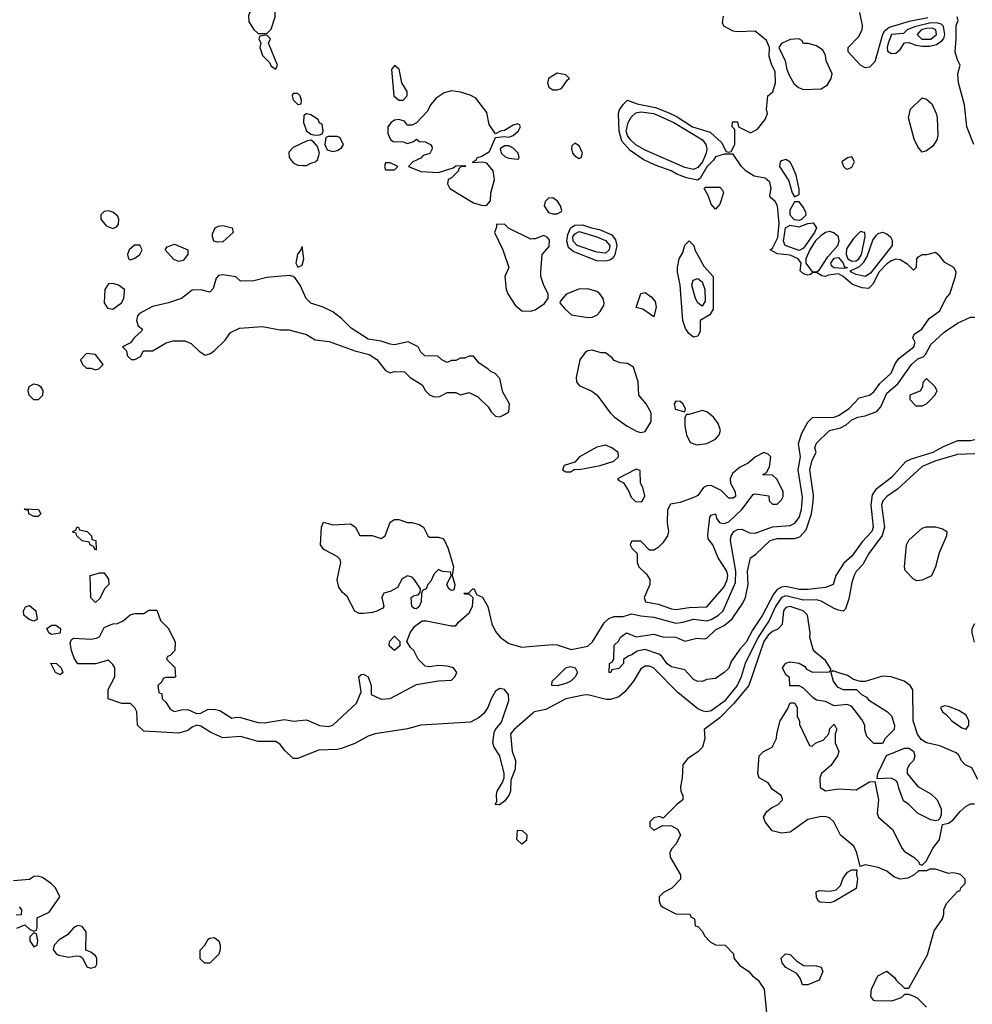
# Model space of a CAD drawing. Header units: inches. Extents: x 2789275 to 2951659, y 860290 to 1033804.
# Tile 12 of 256: x 2937666 to 2941998, y 872561 to 877037. Entities that reach past the tile are written whole.
import ezdxf

# ---------------------------------------------------------------- set-up
doc = ezdxf.new("R2010")
doc.units = ezdxf.units.IN
doc.header["$MEASUREMENT"] = 0
doc.layers.add('C9837', color=7, linetype='Continuous')
doc.layers.add('C9847', color=7, linetype='Continuous')

msp = doc.modelspace()

# ---------------------------------------------------------------- linework, layer by layer
at = {"layer": 'C9837', "color": 2}
for points, elevation in [([(2938790, 877108), (2938770, 877088), (2938750, 877088), (2938723.6, 877076.4), (2938711.6, 877068.4), (2938706.4, 877053.6), (2938707.5, 877027.5), (2938730, 876992), (2938750, 876974), (2938790, 876974), (2938810, 876994), (2938828, 877050), (2938827.3, 877087.3), (2938822, 877102), (2938807.3, 877107.3)], 10), ([(2938790, 876966), (2938758, 876962), (2938754, 876950), (2938762, 876930), (2938758, 876910), (2938770, 876874), (2938802, 876842), (2938810, 876826), (2938830, 876812), (2938839, 876830), (2938798, 876930), (2938806, 876950)], 10), ([(2939370, 876828.7), (2939356, 876810), (2939366.8, 876690), (2939390, 876671.3), (2939410, 876671.3), (2939428.7, 876690), (2939428.7, 876710), (2939404, 876750), (2939392, 876812)], 10), ([(2939630, 876713.6), (2939596.2, 876703.8), (2939559.5, 876680.5), (2939534.8, 876650), (2939519.8, 876620.2), (2939470, 876568), (2939450, 876558), (2939430, 876558), (2939415.1, 876575.1), (2939390, 876582.7), (2939370, 876579.5), (2939354.8, 876570), (2939340.7, 876550), (2939339.6, 876519.6), (2939351.6, 876491.6), (2939363.6, 876483.6), (2939410, 876482), (2939430, 876474), (2939456.4, 876483.6), (2939470, 876494), (2939483.6, 876483.6), (2939510, 876482), (2939534, 876470), (2939539.6, 876459.6), (2939542, 876450), (2939531.1, 876428.9), (2939501, 876419), (2939490, 876408), (2939454, 876390), (2939434, 876370), (2939490, 876346), (2939570, 876342), (2939636.4, 876363.6), (2939650, 876372), (2939690, 876374), (2939694, 876370), (2939671.6, 876368.4), (2939662, 876358), (2939662, 876350), (2939630, 876318), (2939614, 876310), (2939612, 876290), (2939622, 876270), (2939730, 876204.7), (2939770, 876192), (2939790, 876194), (2939807.3, 876212.7), (2939808.7, 876248.7), (2939824.5, 876310), (2939819.3, 876350), (2939790, 876384), (2939770, 876389.2), (2939730, 876386), (2939726, 876390), (2939742, 876398), (2939746, 876410), (2939764.7, 876415.3), (2939802, 876438), (2939830, 876502), (2939870, 876506), (2939890, 876502.8), (2939910, 876510.8), (2939932.7, 876530), (2939944, 876550), (2939938.6, 876558.6), (2939930, 876564), (2939910, 876558), (2939870, 876533.6), (2939852, 876530), (2939830, 876518), (2939800.5, 876560.5), (2939790, 876615.3), (2939740.2, 876680.2), (2939714, 876694), (2939670, 876707.6)], 10), ([(2938930, 876702), (2938910, 876702), (2938905.5, 876690), (2938910, 876672), (2938930, 876652), (2938946, 876654), (2938948, 876670), (2938942, 876690)], 10), ([(2938970, 876609), (2938958, 876602), (2938957.1, 876570), (2938970, 876531), (2938990, 876516), (2939010, 876511.3), (2939030, 876514), (2939042, 876518), (2939046, 876530), (2939042, 876562), (2939030, 876566), (2939023.1, 876583.1), (2938990, 876604)], 10), ([(2938990, 876488.7), (2938970, 876484), (2938910, 876456), (2938890, 876435.3), (2938890.8, 876410), (2938910, 876386), (2938930, 876376), (2938954.4, 876374.4), (2938970, 876374), (2938990, 876384), (2939009.4, 876390.6), (2939020.2, 876399.8), (2939029.2, 876430), (2939020.4, 876460.4), (2939002, 876482)], 10), ([(2939110, 876506), (2939070, 876506), (2939058, 876502), (2939054, 876470), (2939064.7, 876444.7), (2939090, 876438), (2939110, 876442), (2939130, 876454), (2939138, 876470), (2939122, 876502)], 10), ([(2939870, 876464), (2939851.3, 876450), (2939856, 876430), (2939873.7, 876413.7), (2939890, 876406.8), (2939930, 876402), (2939936.4, 876403.6), (2939938, 876410), (2939933.2, 876430), (2939910, 876452.7), (2939890, 876462.7)], 10), ([(2939350, 876386), (2939330, 876386), (2939324.7, 876370), (2939330, 876354), (2939370, 876354), (2939386, 876370)], 10), ([(2938070, 876168.2), (2938050, 876165.1), (2938034.9, 876150), (2938034.4, 876130), (2938059.5, 876099.5), (2938090, 876088), (2938105.4, 876094.6), (2938114.7, 876105.3), (2938116.3, 876130), (2938110, 876145.2), (2938090, 876162)], 10), ([(2938565.2, 876025.2), (2938548.7, 876030), (2938542, 876050), (2938543.1, 876063.1), (2938555.3, 876090), (2938570, 876098.8), (2938590, 876100.7), (2938632, 876090), (2938636, 876070), (2938590, 876027.3)], 6), ([(2938212.3, 876012.3), (2938188.7, 876011.3), (2938164, 875990), (2938155.5, 875970), (2938160.7, 875950), (2938170, 875944.4), (2938190, 875952.7), (2938212.8, 875970), (2938222.4, 875990)], 10), ([(2938390, 875937.2), (2938366.3, 875946.3), (2938328, 875990), (2938336.4, 876003.6), (2938370, 876016), (2938431.1, 875991.1), (2938431, 875970), (2938410, 875942.7)], 6), ([(2938950, 876006), (2938944.7, 875990), (2938928.5, 875971.5), (2938922, 875930), (2938930, 875911.3), (2938950, 875921), (2938958, 875950)], 10), ([(2938590, 875877.2), (2938570, 875874), (2938558.8, 875861.2), (2938545.4, 875814.6), (2938530, 875798), (2938490, 875808.7), (2938450, 875808), (2938402, 875770), (2938342, 875750), (2938270, 875733.3), (2938210, 875701.6), (2938201.1, 875690), (2938197, 875670), (2938204.7, 875644.7), (2938224.7, 875630), (2938219.8, 875620.2), (2938187.9, 875592.1), (2938170, 875568), (2938134, 875550), (2938151.6, 875531.6), (2938154, 875510), (2938172.7, 875492.7), (2938190, 875492), (2938214.6, 875505.4), (2938228.9, 875531.1), (2938270, 875532), (2938332.3, 875567.7), (2938363.3, 875576.7), (2938416.8, 875576.8), (2938445.4, 875565.4), (2938482, 875530), (2938510, 875512), (2938530, 875518), (2938550, 875531.3), (2938600.2, 875579.8), (2938625.2, 875614.8), (2938666, 875634), (2938770, 875642), (2938850, 875627.3), (2938890, 875626.8), (2938970, 875606), (2939010, 875581), (2939073.2, 875573.2), (2939190, 875530.8), (2939254.4, 875514.4), (2939290, 875492), (2939330, 875442), (2939350, 875432), (2939370, 875438), (2939416, 875436), (2939442, 875410), (2939496.9, 875376.9), (2939512, 875350), (2939530, 875332), (2939550, 875322), (2939576.4, 875323.6), (2939610, 875342), (2939650, 875342), (2939670, 875332), (2939710, 875342), (2939750, 875322), (2939796.9, 875276.9), (2939810, 875254), (2939830, 875234), (2939850, 875232), (2939870, 875242), (2939890, 875254), (2939892.7, 875290), (2939863.1, 875343.1), (2939850, 875406), (2939826, 875430), (2939810, 875435.3), (2939795.3, 875450), (2939755.1, 875475.1), (2939730, 875508), (2939710, 875508), (2939690, 875498), (2939670, 875498), (2939650, 875488), (2939630, 875488), (2939610, 875478), (2939586, 875490), (2939567.3, 875507.3), (2939508.4, 875508.4), (2939490, 875526), (2939478, 875550), (2939432.1, 875572.1), (2939370, 875559.3), (2939350, 875561.2), (2939310, 875575.1), (2939250, 875584), (2939173.8, 875633.8), (2939130, 875679), (2939090, 875709), (2939046, 875730), (2938990, 875748.7), (2938969, 875770), (2938941.2, 875830), (2938920.2, 875860.2), (2938909.4, 875869.4), (2938893.2, 875873.2), (2938790, 875865.2), (2938730, 875849.3), (2938670, 875848.7), (2938648.4, 875868.4)], 10), ([(2938090, 875837.6), (2938070, 875835.6), (2938053, 875810), (2938050.4, 875750), (2938065.8, 875725.8), (2938090, 875721.3), (2938129.2, 875750), (2938139, 875770), (2938142, 875802), (2938142, 875810), (2938115.3, 875830)], 10), ([(2937970, 875519), (2937942, 875490), (2937952, 875470), (2937970, 875452), (2937990, 875452), (2938010, 875444.7), (2938026, 875450), (2938046, 875470), (2938010, 875515.3)], 10), ([(2937750, 875308), (2937730, 875309), (2937709, 875330), (2937704, 875350), (2937708.7, 875370), (2937730, 875381), (2937750, 875377.3), (2937761, 875370), (2937770.5, 875350.5), (2937770, 875328)], 6), ([(2937730, 874778), (2937708, 874790), (2937706, 874806), (2937686, 874810), (2937690, 874814), (2937750.7, 874810.7), (2937762, 874790), (2937750, 874778)], 6), ([(2939530, 874684.7), (2939570, 874684.7), (2939590, 874678), (2939598, 874670), (2939613.7, 874633.7), (2939638, 874550), (2939632, 874510), (2939644.7, 874470), (2939642, 874450), (2939636.9, 874443.1), (2939630, 874442), (2939618, 874450), (2939608.7, 874468.7), (2939628, 874510), (2939626, 874526), (2939588.9, 874528.9), (2939570, 874538), (2939550, 874518), (2939536, 874484), (2939522, 874470), (2939514, 874450), (2939498, 874442), (2939492.7, 874427.3), (2939492, 874390), (2939482, 874370), (2939470, 874358), (2939460.4, 874360.4), (2939448.9, 874368.9), (2939446, 874410), (2939460.4, 874419.6), (2939478, 874422), (2939487.3, 874432.7), (2939488, 874450), (2939462, 874490), (2939450, 874502), (2939430, 874508.7), (2939405.4, 874494.6), (2939383.6, 874456.4), (2939350, 874438), (2939322, 874430), (2939312, 874410), (2939322, 874370), (2939318, 874362), (2939290, 874348.7), (2939270, 874342), (2939230, 874338), (2939210, 874338), (2939190, 874348), (2939155.3, 874415.3), (2939133.6, 874433.6), (2939117.2, 874457.2), (2939109.2, 874490), (2939126, 874570), (2939122.7, 874582.7), (2939110, 874597.2), (2939049.1, 874629.1), (2939034, 874650), (2939038, 874730), (2939048, 874752), (2939090, 874741), (2939170, 874744.7), (2939191.1, 874731.1), (2939212.7, 874692.7), (2939268.4, 874691.6), (2939310, 874678), (2939328, 874690), (2939350, 874752), (2939370, 874764.7), (2939390, 874764.7), (2939430, 874751), (2939450.9, 874750.9), (2939482, 874742), (2939502, 874730), (2939522, 874690)], 6), ([(2938010, 874626), (2938002, 874642), (2937986, 874650), (2937982, 874662), (2937950, 874668), (2937926, 874690), (2937922, 874702), (2937910, 874706), (2937908, 874710), (2937922, 874718), (2937926, 874730), (2937934, 874730), (2937938, 874718), (2937972, 874710), (2937992, 874690), (2937994, 874674), (2938012, 874670), (2938014, 874630)], 6), ([(2938010, 874388), (2937988.9, 874408.9), (2937986, 874510), (2938030, 874522), (2938050, 874522), (2938070, 874494), (2938072, 874470), (2938052, 874450), (2938030, 874406)], 6), ([(2937730, 874302.7), (2937709.5, 874309.5), (2937685.2, 874330), (2937682.7, 874350), (2937692.7, 874367.3), (2937710, 874374), (2937739.1, 874350), (2937744.7, 874310)], 6), ([(2937810, 874242), (2937798, 874250), (2937788.7, 874270), (2937810, 874284.7), (2937830, 874284.7), (2937851.3, 874270), (2937850, 874248)], 6), ([(2939370, 874168.7), (2939346, 874190), (2939348, 874210), (2939370, 874234), (2939394, 874210), (2939394, 874190)], 6), ([(2937850, 874058), (2937828.7, 874070), (2937808, 874112), (2937834, 874110), (2937854, 874090), (2937862, 874070)], 6), ([(2939950, 873289), (2939926, 873310), (2939930, 873352), (2939951.6, 873351.6), (2939971.6, 873331.6), (2939970, 873306)], 6), ([(2937930, 872919), (2937912, 872910), (2937883.6, 872876.4), (2937845.4, 872854.6), (2937822, 872830), (2937818, 872810), (2937831, 872791), (2937844, 872784), (2937890, 872776), (2937922, 872782), (2937939.6, 872779.6), (2937952, 872772), (2937971.6, 872731.6), (2937990, 872724.7), (2938010, 872732), (2938017.2, 872742.8), (2938017.2, 872770), (2938010, 872782), (2937990, 872798), (2937967.3, 872807.3), (2937968.7, 872890), (2937950, 872915.3)], 10), ([(2937730, 872886), (2937712.7, 872867.3), (2937712, 872850), (2937730, 872822), (2937746, 872830), (2937748, 872850), (2937742, 872882)], 10), ([(2938530, 872748), (2938508.4, 872748.4), (2938487.3, 872767.3), (2938487.3, 872807.3), (2938508, 872830), (2938523.1, 872856.9), (2938530, 872862), (2938550, 872864.7), (2938571.3, 872850), (2938578, 872830), (2938578, 872810), (2938570.9, 872789.1)], 6)]:
    msp.add_lwpolyline(points, close=True, dxfattribs=dict(at, elevation=elevation))
for points, elevation in [([(2940000, 876040.1), (2939990, 876039), (2939889.1, 876089.1), (2939870, 876108), (2939834, 876106), (2939834, 876094), (2939824.7, 876070), (2939862.8, 875990), (2939890.9, 875910.9), (2939872, 875870), (2939878.8, 875810), (2939886, 875790), (2939919.6, 875739.6), (2939950, 875714), (2939990, 875712), (2940000, 875715)], 10), ([(2940000, 873884.8), (2939914, 873810), (2939897.3, 873790), (2939906, 873710), (2939920.7, 873670), (2939918.8, 873630), (2939899.6, 873580.4), (2939897.3, 873530), (2939890.5, 873509.5), (2939870, 873484), (2939848, 873468), (2939828.7, 873468.7), (2939836.4, 873483.6), (2939834.6, 873514.6), (2939837.2, 873530), (2939862, 873570), (2939868.7, 873590), (2939869, 873610), (2939849.3, 873690), (2939824, 873730), (2939817.2, 873750), (2939823.7, 873796.3), (2939829, 873810), (2939856.9, 873843.1), (2939890, 873942), (2939889.4, 873970), (2939870, 873992), (2939850, 873996.2), (2939830, 873983.7), (2939810.4, 873950), (2939794.9, 873910), (2939776.7, 873883.3), (2939755.1, 873864.9), (2939716.1, 873843.9), (2939490, 873829.6), (2939430, 873813.3), (2939282, 873790), (2939250, 873779.6), (2939190, 873746.6), (2939130, 873724), (2939110, 873719.3), (2939024.1, 873715.9), (2938930, 873679), (2938910, 873679), (2938872.5, 873712.5), (2938850, 873742.7), (2938830, 873756.2), (2938750, 873755.1), (2938670, 873778), (2938590, 873771.8), (2938535.8, 873795.8), (2938490, 873826), (2938470, 873829.2), (2938450, 873821.2), (2938430, 873805.2), (2938390, 873794), (2938230, 873802), (2938202, 873830), (2938198, 873890), (2938188.9, 873908.9), (2938170, 873928), (2938130, 873929), (2938068, 873950), (2938068.4, 873991.6), (2938098, 874050), (2938098, 874090), (2938090, 874106), (2938070, 874126), (2938010, 874108), (2937930, 874108), (2937914, 874134), (2937901.2, 874170), (2937895.3, 874204.7), (2937901.2, 874218.8), (2937910, 874224.7), (2937990, 874221), (2938014.6, 874225.4), (2938028.4, 874231.6), (2938050, 874274), (2938088.9, 874291.1), (2938110, 874292), (2938136.4, 874303.6), (2938168.4, 874331.6), (2938190, 874338), (2938230, 874338), (2938252.7, 874352.7), (2938290, 874352), (2938306.4, 874306.4), (2938342, 874270), (2938372.7, 874207.3), (2938371.3, 874168.7), (2938350, 874146), (2938338, 874142), (2938334, 874130), (2938371.3, 874091.3), (2938374, 874050), (2938370, 874046), (2938330, 874046), (2938318, 874042), (2938312.7, 874027.3), (2938294, 874010), (2938298, 873978), (2938312.7, 873972.7), (2938314, 873950), (2938330, 873934), (2938350, 873902), (2938370, 873892), (2938400.2, 873899.8), (2938430, 873901), (2938470, 873882.8), (2938490, 873884), (2938519.5, 873900.5), (2938550, 873903), (2938576.7, 873896.7), (2938630, 873861), (2938650, 873866), (2938670, 873864), (2938750, 873842), (2938779.7, 873840.3), (2938870, 873854.9), (2938911.7, 873848.3), (2938970, 873854), (2939029.1, 873829.1), (2939070, 873823.6), (2939090, 873830.6), (2939198, 873930), (2939218, 873982), (2939208.7, 874051.3), (2939220.4, 874059.6), (2939230, 874062), (2939251.3, 874050), (2939264.7, 874010), (2939264.7, 873970), (2939310, 873948.5), (2939350, 873950.8), (2939470, 874014.8), (2939570, 874031), (2939630, 874034.8), (2939645.2, 874050), (2939654.5, 874070), (2939639, 874090), (2939610, 874098), (2939570, 874101.2), (2939530, 874095.3), (2939510, 874098), (2939478, 874130), (2939458, 874170), (2939443.1, 874183.1), (2939426, 874210), (2939442, 874250), (2939460.9, 874279.1), (2939496.5, 874303.5), (2939516, 874304), (2939630, 874281), (2939650, 874282), (2939661.2, 874298.8), (2939710, 874341), (2939725.2, 874370), (2939728, 874408), (2939710, 874426), (2939690, 874426), (2939686, 874430), (2939708, 874432), (2939726, 874450), (2939732, 874450), (2939743.6, 874423.6), (2939770, 874411.3), (2939794.8, 874370), (2939813.4, 874290), (2939830, 874256), (2939850.7, 874230), (2939890, 874201.6), (2939950, 874184.4), (2940000, 874188.7)], 6), ([(2937653.6, 872906.4), (2937690, 872922), (2937710, 872902), (2937730, 872894), (2937742, 872898), (2937746, 872910), (2937746, 872954), (2937800.4, 872979.6), (2937848, 873050), (2937829.2, 873090), (2937810, 873109.2), (2937770, 873137.2), (2937750, 873144), (2937730, 873142), (2937710, 873128), (2937638, 873122)], 10), ([(2937663.6, 873003.6), (2937674, 872990), (2937672.7, 872967.3), (2937650, 872966)], 10)]:
    msp.add_lwpolyline(points, dxfattribs=dict(at, elevation=elevation))
at = {"layer": 'C9847', "color": 2}
for points, elevation in [([(2940000, 874188.7), (2940090, 874196.4), (2940110, 874194.9), (2940174.4, 874174.4), (2940250, 874188.9), (2940270.9, 874209.1), (2940324.5, 874295.5), (2940345.2, 874314.8), (2940370, 874323.7), (2940410, 874323.7), (2940450, 874336.3), (2940490, 874326.7), (2940550, 874321.5), (2940650, 874293.8), (2940682.2, 874297.8), (2940730, 874311.5), (2940790, 874304.6), (2940810, 874310.3), (2940843.6, 874330), (2940864.7, 874350), (2940921.5, 874478.5), (2940923.1, 874530), (2940898, 874670), (2940900.9, 874690), (2940913.2, 874710), (2940930, 874719.3), (2940950, 874720.5), (2940984.6, 874704.6), (2941010, 874702.3), (2941088.9, 874731.1), (2941170, 874737.4), (2941191.6, 874748.4), (2941210, 874773.4), (2941221.4, 874810), (2941226.5, 874866.5), (2941205.3, 874990), (2941216.1, 875050), (2941208.2, 875110), (2941223.3, 875156.7), (2941250, 875206.8), (2941271.9, 875228.1), (2941370, 875230.3), (2941390, 875237.8), (2941438, 875270), (2941482.9, 875317.1), (2941530, 875330.4), (2941550, 875345.5), (2941576.8, 875383.2), (2941629.6, 875430), (2941647.2, 875472.8), (2941663.5, 875496.5), (2941731.5, 875550), (2941737.6, 875570), (2941728, 875590), (2941732.9, 875607.1), (2941769, 875630), (2941801.2, 875678.8), (2941850, 875714), (2941878, 875770), (2941895.3, 875790), (2941922, 875870), (2941924, 875890), (2941914, 875910), (2941872.3, 875932.3), (2941850, 875962), (2941830, 875978), (2941790, 875968), (2941770, 875968), (2941750, 875958), (2941744.7, 875950), (2941742, 875910), (2941730, 875898), (2941704.1, 875924.1), (2941670, 875944.5), (2941650, 875947.6), (2941630, 875940.5), (2941610, 875926.9), (2941574.4, 875890), (2941545.7, 875834.3), (2941525.4, 875814.6), (2941497.2, 875817.2), (2941452.8, 875832.8), (2941411.1, 875870), (2941390, 875881), (2941344.2, 875875.8), (2941329.6, 875869.6), (2941313, 875873), (2941290, 875888), (2941272.7, 875887.3), (2941262, 875878), (2941250, 875875.3), (2941230, 875882), (2941215.3, 875895.3), (2941219, 875930), (2941205.6, 875950), (2941170, 875965.7), (2941112.8, 875972.8), (2941078, 875990), (2941090, 875998), (2941113, 876047), (2941119.4, 876110), (2941111.8, 876190), (2941100.9, 876210), (2941079, 876230), (2941077.2, 876237.2), (2941082.9, 876270), (2941077.7, 876297.7), (2941055.8, 876315.8), (2941005.2, 876325.2), (2940968.9, 876348.9), (2940949.1, 876369.1), (2940910, 876426), (2940870, 876426), (2940830, 876414), (2940821.7, 876398.3), (2940790, 876368.2), (2940762, 876318), (2940750, 876308), (2940698.3, 876318.3), (2940654.6, 876334.6), (2940629, 876350), (2940555.6, 876375.6), (2940501.8, 876401.8), (2940442, 876442), (2940404.2, 876484.2), (2940391.4, 876530), (2940389, 876610), (2940393.2, 876626.8), (2940410, 876652), (2940430, 876671.3), (2940474.2, 876654.2), (2940556.9, 876636.9), (2940615.4, 876615.4), (2940655.6, 876595.6), (2940724.9, 876550), (2940806, 876526), (2940858, 876478), (2940878, 876438), (2940890, 876434), (2940902, 876438), (2940918, 876470), (2940918, 876538), (2940906, 876550), (2940907.3, 876572.7), (2940930, 876572), (2940934, 876550), (2940990, 876522), (2941020.4, 876539.6), (2941056.4, 876583.6), (2941066, 876610), (2941062, 876630), (2941068.7, 876690), (2941091.4, 876708.6), (2941103.6, 876750), (2941100.7, 876800.7), (2941086, 876830), (2941074, 876870), (2941075.3, 876910), (2941062, 876942), (2941010, 876984), (2940930, 876981.2), (2940910, 876985.2), (2940867.3, 877007.3), (2940862.7, 877022.7), (2940867, 877053)], 6), ([(2941795.5, 877044.5), (2941711.4, 877028.6), (2941619.2, 877000.8), (2941597.3, 876982.7), (2941590.2, 876970), (2941554.6, 876845.4), (2941530, 876821.2), (2941510, 876817.2), (2941490, 876829.3), (2941432.8, 876890), (2941434, 876910), (2941481.1, 876958.9), (2941497.2, 876990), (2941498.2, 877010), (2941487.2, 877070)], 2), ([(2942005.2, 876470), (2941972.7, 876550), (2941962.7, 876650), (2941935.1, 876750), (2941932.7, 876790), (2941942.7, 876830), (2941930, 876854), (2941919.7, 876890), (2941925.3, 876950), (2941924.4, 877010), (2941933.2, 877033.2), (2941928.7, 877050)], 2), ([(2940000, 875715), (2940010, 875718), (2940052.9, 875747.1), (2940068.4, 875771.6), (2940068.7, 875790), (2940050, 875828), (2940036, 875870), (2940035.1, 875890), (2940042, 875970), (2940073.6, 876006.4), (2940074.5, 876034.5), (2940066.3, 876046.3), (2940050, 876056), (2940010, 876041.2), (2940000, 876040.1)], 10), ([(2942010, 875127.6), (2941990, 875122.9), (2941930, 875122), (2941864.7, 875095.3), (2941818.8, 875070), (2941720.5, 875039.5), (2941693.8, 875026.2), (2941630, 874955.6), (2941559, 874901), (2941542.5, 874877.5), (2941536.9, 874830), (2941546.7, 874730), (2941541.3, 874710), (2941496.9, 874663.1), (2941450, 874598), (2941414.1, 874565.9), (2941377.3, 874510), (2941364.7, 874470), (2941330, 874456), (2941250, 874446), (2941210, 874446.3), (2941150, 874459.7), (2941130, 874457.4), (2941110, 874446.3), (2941094.1, 874425.9), (2941043.8, 874330), (2940998.3, 874261.7), (2940970, 874206.6), (2940942.4, 874177.6), (2940901.4, 874118.6), (2940890, 874089), (2940870, 874068.7), (2940830, 874042), (2940790, 874038), (2940770, 874028), (2940746, 874030), (2940730, 874038), (2940690, 874082), (2940630, 874095.3), (2940610, 874109.3), (2940584.5, 874144.5), (2940572.5, 874152.5), (2940510, 874174), (2940473.7, 874166.3), (2940450, 874149.2), (2940435.3, 874144.7), (2940412, 874128), (2940411.3, 874110), (2940390, 874088), (2940358, 874082), (2940354, 874070), (2940346, 874070), (2940348, 874110), (2940362, 874118), (2940367.3, 874132.7), (2940370, 874194), (2940388.4, 874211.6), (2940398, 874230), (2940426, 874250), (2940470, 874231), (2940550, 874242.8), (2940590.8, 874230.8), (2940650, 874230.5), (2940690, 874211), (2940745.4, 874225.4), (2940778, 874222), (2940790, 874224.7), (2940830, 874263), (2940870, 874283), (2940906.1, 874313.9), (2940955.1, 874384.9), (2940966.6, 874410), (2940979.3, 874470), (2940976, 874530), (2940990, 874590.8), (2941013.2, 874606.8), (2941078, 874670), (2941110, 874678.8), (2941190, 874678), (2941213.4, 874686.6), (2941242.7, 874717.3), (2941266.3, 874790), (2941274.8, 874845.2), (2941275.1, 874875.1), (2941259.3, 874990), (2941270, 875034), (2941288, 875070), (2941282, 875090), (2941290, 875112), (2941348, 875170), (2941398.6, 875181.4), (2941424.8, 875195.2), (2941450, 875217.3), (2941478, 875230), (2941510, 875236.3), (2941564.1, 875255.9), (2941582.5, 875277.5), (2941610, 875339.1), (2941658.6, 875381.4), (2941722, 875470), (2941750, 875494.4), (2941775.1, 875504.9), (2941785.1, 875514.9), (2941810, 875561), (2941870, 875616.3), (2941930, 875657.1), (2941990, 875684), (2942010, 875684)], 2), ([(2942010, 875063), (2941930, 875059.7), (2941827.7, 875030), (2941770, 875006), (2941657.3, 874902.7), (2941610, 874869.6), (2941590.4, 874850), (2941585.3, 874830), (2941598, 874730), (2941587.3, 874692.7), (2941527, 874610), (2941500.3, 874559.7), (2941470, 874529), (2941460.5, 874510), (2941450, 874478), (2941436.4, 874403.6), (2941421, 874359), (2941410, 874348), (2941390, 874352.7), (2941370, 874359.5), (2941310, 874394), (2941290, 874399.1), (2941230, 874398.5), (2941150, 874418), (2941130, 874410.8), (2941102.7, 874370), (2941074.4, 874305.6), (2941023.8, 874230), (2940964.7, 874110), (2940946.5, 874050), (2940928.8, 874010), (2940870, 873937.7), (2940810, 873895.4), (2940790, 873891.1), (2940773.5, 873893.5), (2940750, 873904), (2940659.1, 873979.1), (2940550, 874089.5), (2940530, 874097.6), (2940510, 874097.6), (2940490, 874086), (2940457.1, 874030), (2940418, 873982), (2940390, 873958.4), (2940352.7, 873947.3), (2940332.8, 873947.2), (2940250, 873968.2), (2940230, 873966.9), (2940150, 873949.6), (2940058.3, 873901.7), (2940006, 873890), (2940000, 873884.8)], 6), ([(2942023.1, 873583.1), (2941995.3, 873635.3), (2941966, 873650), (2941950, 873666), (2941935.3, 873695.3), (2941924, 873704), (2941850, 873736), (2941789.2, 873749.2), (2941765.2, 873765.2), (2941749, 873789), (2941728.7, 873850), (2941728, 873990), (2941715.3, 874010), (2941688, 874030), (2941629.3, 874049.3), (2941590, 874053.2), (2941510, 874028), (2941490, 874028), (2941458, 874038), (2941430, 874056), (2941386, 874070), (2941363.6, 874076.4), (2941354, 874070), (2941364.7, 874030), (2941384, 874004), (2941410, 873991.3), (2941471.6, 873991.6), (2941494, 873970), (2941516.9, 873956.9), (2941525.4, 873945.4), (2941612, 873890), (2941630, 873872), (2941644.7, 873830), (2941642, 873810), (2941602, 873770), (2941590, 873746), (2941550, 873746), (2941518, 873778), (2941509, 873809), (2941509, 873830), (2941496, 873856), (2941450, 873915.3), (2941430, 873924), (2941370, 873918), (2941330, 873938), (2941290, 873944), (2941273.6, 873953.6), (2941230, 873998), (2941210, 874008), (2941168.7, 874008.7), (2941167.3, 874047.3), (2941150, 874058), (2941135.3, 874090), (2941150, 874111), (2941170, 874118), (2941211.1, 874111.1), (2941236.9, 874096.9), (2941244.7, 874084.7), (2941271.1, 874071.1), (2941348, 874072), (2941356.4, 874083.6), (2941330, 874124), (2941282.5, 874162.5), (2941274.5, 874174.5), (2941259.3, 874230), (2941261.2, 874250), (2941249.2, 874330), (2941229, 874350), (2941170, 874369.3), (2941150, 874365.2), (2941139.1, 874350), (2941133.2, 874286.8), (2941113, 874267), (2941090, 874256.2), (2941070, 874238.7), (2941050.3, 874210), (2940981.3, 874010), (2940912.4, 873927.6), (2940850, 873863.6), (2940778, 873810), (2940781, 873770), (2940771.3, 873730), (2940750, 873708.7), (2940703.5, 873676.5), (2940681, 873650), (2940678.8, 873590), (2940671.3, 873550), (2940672, 873530), (2940682, 873510), (2940682, 873490), (2940654, 873470), (2940592.7, 873407.3), (2940575.3, 873415.3), (2940550, 873408), (2940532, 873390), (2940532, 873370), (2940550, 873352), (2940590, 873374), (2940630, 873372), (2940656.9, 873356.9), (2940670.9, 873330.9), (2940651.3, 873290), (2940631.1, 873268.9), (2940622, 873250), (2940624.7, 873230), (2940671, 873150), (2940671.3, 873130), (2940631.1, 873088.9), (2940594, 873070), (2940574, 873050), (2940574, 873030), (2940582, 873010), (2940590, 873002), (2940650, 872972), (2940714, 872970), (2940718, 872958), (2940734, 872950), (2940738, 872918), (2940750, 872914), (2940770, 872894), (2940782, 872870), (2940805.4, 872845.4), (2940830, 872832), (2940874, 872830), (2940912, 872790), (2940914, 872770), (2940939.6, 872739.6), (2940982, 872710), (2940998, 872690), (2941024.7, 872670), (2941050.8, 872630), (2941062, 872522)], 10), ([(2942007.5, 874207.5), (2941997.2, 874250), (2941997.2, 874270), (2942010, 874291.3)], 6), ([(2941790, 872548), (2941750, 872588), (2941730, 872598), (2941710, 872606), (2941690, 872606), (2941674, 872590), (2941630, 872575.3), (2941556.4, 872576.4), (2941550, 872578), (2941536.4, 872596.4), (2941539, 872630), (2941568.7, 872690), (2941608.9, 872711.1), (2941643.6, 872683.6), (2941652, 872670), (2941690, 872634), (2941710, 872634), (2941793.8, 872786.2), (2941824.5, 872895.5), (2941862, 872950), (2941868.7, 872970), (2941868.7, 872991.3), (2941880.4, 873019.6), (2941930, 873074), (2941942, 873078), (2941946, 873090), (2941966, 873110), (2941966, 873130), (2941946, 873150), (2941934.6, 873154.6), (2941910, 873158), (2941890, 873155.3), (2941830, 873175.3), (2941804.7, 873175.3), (2941790, 873168), (2941752.7, 873167.3), (2941734, 873150), (2941705.4, 873134.6), (2941670, 873129.2), (2941641.2, 873141.2), (2941610, 873166), (2941570, 873182.7), (2941510, 873195.3), (2941487.3, 873187.3), (2941473.2, 873250), (2941459.3, 873279.3), (2941398, 873330), (2941368, 873390), (2941348.9, 873408.9), (2941333.6, 873413.6), (2941310, 873414), (2941250, 873401.2), (2941170, 873344), (2941130, 873339), (2941088, 873350), (2941055.3, 873390), (2941048.4, 873411.6), (2941063.1, 873436.9), (2941085.2, 873454.8), (2941115.3, 873470), (2941135.3, 873490), (2941135.3, 873495.3), (2941128, 873510), (2941090, 873538), (2941070, 873568), (2941028, 873590), (2941022, 873610), (2941029, 873690), (2941048, 873710), (2941088, 873730), (2941108, 873770), (2941108.7, 873790), (2941124, 873850), (2941158, 873902), (2941170, 873932), (2941190, 873932), (2941202, 873910), (2941202, 873870), (2941212, 873850), (2941212.7, 873832.7), (2941258, 873738), (2941270, 873734), (2941286, 873750), (2941319, 873761), (2941346, 873790), (2941350, 873814), (2941370, 873834), (2941382, 873810), (2941374, 873790), (2941374, 873750), (2941391.3, 873710), (2941384.7, 873690), (2941354, 873646), (2941312, 873610), (2941304.7, 873590), (2941306.4, 873546.4), (2941330, 873532), (2941390, 873541), (2941470, 873536), (2941530, 873572), (2941554, 873574), (2941571, 873490), (2941566, 873430), (2941571.1, 873411.1), (2941635.2, 873355.2), (2941678.8, 873270), (2941690, 873256), (2941732, 873230), (2941754, 873210), (2941758, 873198), (2941770, 873194), (2941788.4, 873211.6), (2941819, 873270), (2941848.7, 873310), (2941862, 873378), (2941890, 873384.7), (2941910, 873398), (2941942, 873438), (2941970, 873462), (2941990, 873472), (2942007.3, 873472.7)], 10)]:
    msp.add_lwpolyline(points, dxfattribs=dict(at, elevation=elevation))
for points, elevation in [([(2941810, 877022.5), (2941735, 877005), (2941702.4, 876990), (2941685.3, 876974.7), (2941630, 876969.6), (2941614.6, 876930), (2941610.5, 876910.5), (2941613, 876893), (2941630, 876882.4), (2941650, 876884.9), (2941670, 876902), (2941690, 876931.3), (2941710, 876933), (2941740.9, 876920.9), (2941770, 876916), (2941802.9, 876917.1), (2941835.7, 876924.3), (2941859.7, 876940.3), (2941868.1, 876951.9), (2941873.5, 876970), (2941866.5, 877006.5), (2941856.5, 877016.5), (2941841.5, 877021.5)], 6), ([(2941817.6, 876997.6), (2941790, 876996.9), (2941765.3, 876990), (2941746.7, 876970), (2941767.8, 876947.8), (2941810, 876947.5), (2941835.3, 876970), (2941832.8, 876990)], 10), ([(2941209, 876949), (2941170, 876946), (2941130.9, 876929.1), (2941118, 876910), (2941146.8, 876850), (2941154.4, 876810), (2941164.6, 876784.6), (2941187, 876747), (2941208.1, 876728.1), (2941230, 876719.6), (2941310, 876723.1), (2941338.7, 876741.3), (2941355.6, 876770), (2941360.5, 876790), (2941333.6, 876850), (2941330, 876875.3), (2941318.8, 876898.8), (2941290, 876917.2), (2941251.6, 876928.4), (2941230, 876929), (2941222, 876942)], 6), ([(2940110, 876794), (2940071.3, 876770), (2940066, 876750), (2940072, 876730), (2940090, 876718), (2940110, 876718), (2940130, 876724.7), (2940156.4, 876763.6), (2940166, 876770), (2940150, 876786)], 10), ([(2941770, 876435.3), (2941750, 876459), (2941734.2, 876494.2), (2941707.6, 876590), (2941717.6, 876630), (2941770, 876681), (2941790, 876676), (2941814.2, 876654.2), (2941834, 876610), (2941838, 876590), (2941841.6, 876510), (2941836.3, 876490), (2941818.3, 876461.7), (2941790, 876441.2)], 2), ([(2940730, 876356.1), (2940690, 876364.4), (2940510, 876443.8), (2940468.2, 876468.2), (2940443.8, 876490), (2940429.8, 876510), (2940424.6, 876530), (2940433.1, 876570), (2940446, 876594), (2940467.3, 876612.7), (2940490, 876617.7), (2940550.4, 876610), (2940641.1, 876570), (2940770.7, 876490.7), (2940786, 876470), (2940791.1, 876450), (2940788.1, 876430), (2940771, 876390), (2940750, 876364.8)], 2), ([(2940190, 876475.3), (2940176.9, 876463.1), (2940174.8, 876450), (2940180.5, 876430), (2940190, 876417.3), (2940210, 876405.5), (2940219, 876410), (2940226, 876430), (2940210, 876464)], 10), ([(2941150, 876401.2), (2941130, 876395.3), (2941124.7, 876390), (2941121, 876370), (2941164, 876304), (2941178.8, 876250), (2941190, 876231.3), (2941210, 876242), (2941210, 876266), (2941197, 876330), (2941180.9, 876370), (2941170, 876389)], 6), ([(2941450, 876412.7), (2941430, 876408.7), (2941404.7, 876390), (2941412, 876370), (2941421, 876361), (2941430, 876358), (2941450, 876366), (2941462.7, 876390)], 6), ([(2940830, 876175.3), (2940810, 876198), (2940797, 876237), (2940778, 876270), (2940784, 876276), (2940850, 876274.8), (2940862, 876262), (2940866, 876250), (2940850, 876198)], 6), ([(2940090, 876226.6), (2940070, 876225.2), (2940054.8, 876210), (2940050.8, 876190), (2940070, 876161), (2940090, 876154), (2940110, 876154), (2940130, 876164.7), (2940132, 876170), (2940124.5, 876190), (2940111.2, 876211.2)], 10), ([(2941210, 876209.2), (2941190, 876209), (2941168.5, 876171.5), (2941168.2, 876150), (2941188.5, 876128.5), (2941210, 876125.1), (2941222.4, 876130), (2941242.6, 876150), (2941240.4, 876160.4), (2941230, 876183.7)], 6), ([(2940330, 875939.8), (2940290, 875941.1), (2940182.6, 875982.6), (2940161.7, 876001.7), (2940153.9, 876030), (2940159.1, 876060.9), (2940171.1, 876088.9), (2940190, 876102.6), (2940224.7, 876104.7), (2940266.8, 876090), (2940303.2, 876083.2), (2940358.9, 876058.9), (2940375.8, 876035.8), (2940381.8, 876010), (2940372, 875968), (2940365, 875955), (2940350, 875944)], 6), ([(2941210, 875988), (2941146.2, 876010), (2941139.3, 876030), (2941148.7, 876091.3), (2941170, 876102.6), (2941210, 876095.5), (2941250.3, 876110.3), (2941273.9, 876113.9), (2941289.1, 876090), (2941280.7, 876070), (2941230, 875997.7)], 2), ([(2940330, 875975.5), (2940290, 875979.8), (2940200.5, 876010), (2940182.2, 876030), (2940182, 876050), (2940190, 876063.2), (2940210, 876073.4), (2940290, 876050.2), (2940330, 876032.9), (2940349.2, 876010), (2940346, 875990)], 2), ([(2941350, 876074.5), (2941330, 876069.7), (2941310, 876056), (2941283.2, 876030), (2941258.6, 875990), (2941241.6, 875950), (2941241, 875930), (2941270, 875891.3), (2941290, 875890.6), (2941302, 875898), (2941341.4, 875958.6), (2941386.6, 876010), (2941392.3, 876030), (2941389.6, 876049.6), (2941368, 876068)], 6), ([(2941490, 876073.2), (2941458.4, 876041.6), (2941425.4, 875994.6), (2941423.8, 875970), (2941431.6, 875950), (2941450, 875939), (2941470, 875940.6), (2941481.8, 875950), (2941494.1, 875970), (2941511.2, 876051.2), (2941508.9, 876068.9), (2941506, 876070)], 6), ([(2941510, 875869.8), (2941470, 875878.5), (2941443.7, 875890), (2941444.5, 875895.5), (2941484.4, 875915.6), (2941505.4, 875934.6), (2941519.8, 875960.2), (2941545.7, 876034.3), (2941562.6, 876057.4), (2941570, 876064.6), (2941590, 876070.3), (2941610, 876063.1), (2941625.3, 876050), (2941634.1, 876034.1), (2941633.1, 876010), (2941535, 875885)], 2), ([(2940730, 875594), (2940708.7, 875610), (2940693.6, 875633.6), (2940682, 875670), (2940669.3, 875830), (2940658, 875890), (2940657, 875910), (2940665.1, 875950), (2940681.3, 875978.7), (2940690, 876012), (2940710, 876031.3), (2940731, 876010), (2940736, 875990), (2940777, 875917), (2940818.8, 875870), (2940819.1, 875720.9), (2940804.6, 875695.4), (2940761, 875670), (2940759.8, 875620.2), (2940750, 875598)], 6), ([(2941414.3, 875905.7), (2941368.6, 875908.6), (2941358, 875918), (2941354.5, 875930), (2941370, 875953), (2941390, 875956.5), (2941410.2, 875930), (2941414.7, 875914.7), (2941430, 875909.2)], 2), ([(2940770, 875734.7), (2940750, 875749.6), (2940739.7, 875770), (2940722.7, 875830), (2940728, 875852), (2940750, 875860.3), (2940770, 875845.3), (2940781.5, 875810), (2940782.6, 875757.4)], 2), ([(2940250, 875812.8), (2940208.2, 875811.8), (2940151.1, 875788.9), (2940123.6, 875756.4), (2940122, 875750), (2940143.5, 875723.5), (2940175.3, 875695.3), (2940250, 875683.1), (2940270, 875684.4), (2940290, 875694), (2940306, 875710), (2940322.5, 875737.5), (2940324.5, 875750), (2940319.6, 875770), (2940304.5, 875790), (2940290, 875800.5)], 10), ([(2940550, 875686), (2940500.2, 875720.2), (2940469.1, 875729.1), (2940490, 875792), (2940510, 875796), (2940537.5, 875777.5), (2940556.3, 875756.3), (2940561, 875730)], 6), ([(2940270, 875534), (2940250, 875531.8), (2940236.7, 875523.3), (2940213.7, 875490), (2940195.8, 875410), (2940198.4, 875390), (2940210, 875373.4), (2940267.5, 875347.5), (2940292, 875330), (2940351, 875250), (2940370, 875231), (2940428.6, 875188.6), (2940474.6, 875165.4), (2940490, 875161), (2940510, 875164.7), (2940538, 875210), (2940538, 875250), (2940515.3, 875290), (2940482, 875330), (2940478.4, 875390), (2940457.2, 875457.2), (2940430, 875474), (2940396.4, 875476.4), (2940370, 875488), (2940360.4, 875500.4), (2940330, 875522), (2940310, 875522)], 10), ([(2941790, 875406), (2941772.7, 875387.3), (2941772, 875370), (2941762, 875350), (2941714, 875330), (2941714, 875310), (2941741, 875281), (2941770, 875281), (2941790, 875291.3), (2941808.7, 875310), (2941828, 875330), (2941838, 875350), (2941828, 875370)], 2), ([(2940650, 875302), (2940642.8, 875290), (2940646.8, 875266.8), (2940690, 875254), (2940694, 875270), (2940681.2, 875290), (2940670, 875301.2)], 10), ([(2940770, 875260.9), (2940710, 875242), (2940698, 875242), (2940691.1, 875228.9), (2940690.6, 875190), (2940698.8, 875150), (2940714.8, 875114.8), (2940744.5, 875104.5), (2940770, 875107.7), (2940790, 875110.3), (2940829.5, 875130), (2940846.3, 875150), (2940852.4, 875170), (2940841.5, 875201.5), (2940820.7, 875230), (2940790, 875254)], 10), ([(2940330, 875102), (2940290, 875094), (2940212, 875050), (2940190, 875026), (2940142, 875010), (2940134, 874990), (2940150, 874982), (2940170, 874982), (2940190, 874994), (2940210, 874992), (2940306, 875010), (2940368, 875030), (2940388.7, 875050), (2940388, 875070), (2940358, 875090)], 10), ([(2941050, 875068.7), (2941012, 875050), (2940979.3, 875020.7), (2940939.3, 875000.7), (2940906.7, 874973.3), (2940897.1, 874950), (2940898.4, 874930), (2940918.8, 874890), (2940921, 874870), (2940910, 874861.2), (2940890, 874861.2), (2940856.4, 874896.4), (2940829.2, 874910), (2940810, 874918.7), (2940790, 874918.4), (2940774.8, 874910), (2940750, 874874), (2940734.4, 874865.6), (2940670, 874842), (2940625.4, 874834.6), (2940611.6, 874808.4), (2940611, 874750), (2940616, 874710), (2940611.3, 874690), (2940590, 874658), (2940570, 874638), (2940550, 874626), (2940530, 874626), (2940490, 874666), (2940450, 874666), (2940443.6, 874656.4), (2940442, 874650), (2940450, 874634), (2940474, 874610), (2940474, 874570), (2940482, 874550), (2940516.9, 874516.9), (2940531.3, 874491.3), (2940531.3, 874470), (2940506, 874410), (2940511.1, 874391.1), (2940570, 874380.5), (2940630, 874358), (2940650, 874355.5), (2940710, 874365.3), (2940790, 874368.4), (2940870, 874458.4), (2940883.5, 874490), (2940885.7, 874510), (2940881.7, 874530), (2940842, 874590), (2940818.4, 874650), (2940797, 874677), (2940794.8, 874694.8), (2940804.8, 874775.2), (2940810, 874784.7), (2940830, 874791), (2940834.9, 874770), (2940850.3, 874750.3), (2940870, 874746.3), (2940890, 874754.6), (2940949.4, 874810), (2941002, 874878), (2941010, 874882), (2941072.7, 874872.7), (2941074, 874850), (2941090, 874834), (2941110, 874834), (2941130, 874854), (2941138, 874870), (2941138, 874890), (2941110, 874946), (2941087.3, 874967.3), (2941050, 874966), (2941046, 874970), (2941062, 874978), (2941076.4, 875003.6), (2941082, 875050), (2941070, 875062)], 10), ([(2940470, 874994), (2940384.7, 874950), (2940390, 874942), (2940411.1, 874931.1), (2940434.8, 874894.8), (2940446.4, 874866.4), (2940466, 874846), (2940490, 874844.7), (2940498, 874850), (2940508, 874872), (2940499, 874910), (2940488.7, 874930), (2940488, 874988)], 10), ([(2941746, 874486), (2941730, 874494), (2941693.2, 874533.2), (2941689.3, 874550), (2941699.3, 874650), (2941710, 874671), (2941770, 874724.7), (2941790, 874731.3), (2941830, 874731.3), (2941862, 874722), (2941882, 874710), (2941881, 874690), (2941847.3, 874612.7), (2941830.6, 874550), (2941812, 874508), (2941770, 874489.4)], 6), ([(2940110, 874009.3), (2940086, 874010), (2940088, 874030), (2940108, 874050), (2940150, 874090.8), (2940170, 874096), (2940192, 874090), (2940202, 874070), (2940192, 874050), (2940172, 874030), (2940150, 874019.3)], 2), ([(2941870, 873918), (2941854, 873910), (2941862, 873890), (2941878.8, 873878.8), (2941904.7, 873850), (2941950, 873818), (2941970, 873812), (2941982, 873830), (2941982, 873850), (2941970, 873875.3), (2941936.5, 873896.5), (2941890, 873915.3)], 10), ([(2941830, 873395.3), (2941810, 873399), (2941748.7, 873430), (2941710, 873468.7), (2941685.2, 873485.2), (2941663.1, 873543.1), (2941658, 873570), (2941650, 873578), (2941628.4, 873588.4), (2941566, 873586), (2941568, 873610), (2941607.3, 873692.7), (2941690, 873724.7), (2941710, 873724.7), (2941731, 873711), (2941736, 873690), (2941731, 873670), (2941711.3, 873650), (2941702, 873630), (2941702, 873610), (2941750, 873551.3), (2941810, 873518), (2941838, 873490), (2941856, 873450), (2941856, 873424), (2941850, 873406), (2941842, 873398)], 10), ([(2941350, 873022), (2941305.6, 873025.6), (2941298, 873030), (2941290, 873046), (2941288.4, 873071.6), (2941302, 873078), (2941350, 873074.8), (2941379.3, 873080.7), (2941399.3, 873100.7), (2941410, 873134), (2941430, 873162), (2941450, 873172), (2941472.7, 873172.7), (2941471.3, 873150), (2941476, 873130), (2941470, 873088), (2941370, 873028.7)], 10), ([(2941250, 872649.2), (2941226, 872650), (2941216.4, 872676.4), (2941200.4, 872700.4), (2941150, 872728.7), (2941134, 872750), (2941129.3, 872770), (2941148.7, 872790), (2941170, 872786.8), (2941198.8, 872758.8), (2941230, 872738), (2941290, 872736), (2941311.3, 872730), (2941318, 872710), (2941302, 872670)], 10)]:
    msp.add_lwpolyline(points, close=True, dxfattribs=dict(at, elevation=elevation))

doc.saveas('drawing.dxf')
